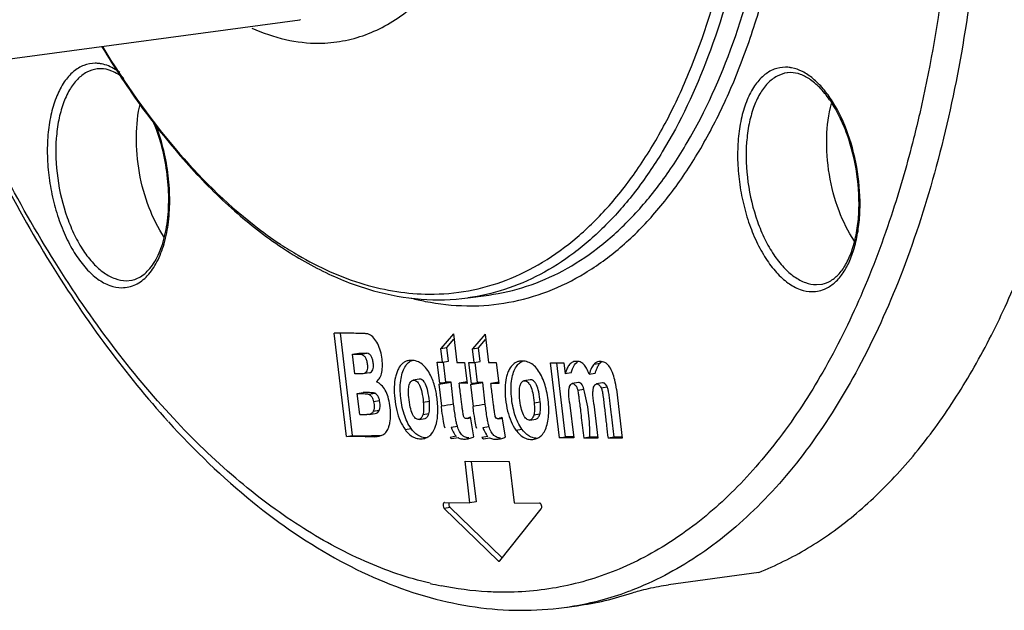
# Model space of a CAD drawing. Header units: millimetres. Extents: x -228268 to 1513407, y -439898 to -137408.
# Tile 59 of 125: x 205401 to 206872, y -289191 to -288309. Entities that reach past the tile are written whole.
import ezdxf

# ---------------------------------------------------------------- set-up
doc = ezdxf.new("R2010")
doc.units = ezdxf.units.MM
doc.layers.add('20_ALL_FEATURES', color=7, linetype='Continuous')

msp = doc.modelspace()

# ---------------------------------------------------------------- linework, layer by layer
at = {"layer": '20_ALL_FEATURES', "color": 7, "linetype": 'Continuous', "lineweight": 25}
for p, q in [((205105.4, -288405.6), (205819.2, -288309.5)), ((205820.1, -288309.4), (205819.2, -288309.5)), ((205521.3, -288382.4), (205516.4, -288382.7)), ((206552.7, -288388.3), (206547.9, -288388.6)), ((205559.7, -288698.8), (205568.1, -288698)), ((205568.1, -288698), (205568.4, -288697.9)), ((206591.1, -288704.7), (206599.5, -288703.9)), ((206599.5, -288703.9), (206599.9, -288703.8)), ((206070.1, -288724.4), (206101.4, -288720.2)), ((205888.8, -288931.6), (205870.6, -288777.1)), ((205897.9, -288930.1), (205879.8, -288777.1)), ((206048.6, -288778.1), (206030, -288800)), ((206048.6, -288778.1), (206053.6, -288820.7)), ((206039, -288798.5), (206049.5, -288786.1)), ((206095.9, -288778.4), (206077.3, -288800.3)), ((206086.3, -288798.8), (206096.8, -288786.4)), ((206095.9, -288778.4), (206100.9, -288820.9)), ((205898, -288808.5), (205907.1, -288807)), ((205910.3, -288808.7), (205919.4, -288807.2)), ((206030, -288800), (206039, -288798.5)), ((206032.4, -288820.6), (206030, -288800)), ((206041.4, -288819.1), (206039, -288798.5)), ((206077.3, -288800.3), (206086.3, -288798.8)), ((206079.7, -288820.8), (206077.3, -288800.3)), ((206088.7, -288819.3), (206086.3, -288798.8)), ((205901.5, -288837.8), (205898, -288808.5)), ((206024.6, -288820.5), (206032.4, -288820.6)), ((206028.3, -288851.8), (206024.6, -288820.5)), ((206032.4, -288820.6), (206041.4, -288819.1)), ((206037.3, -288850.3), (206033.8, -288820.4)), ((206053.6, -288820.7), (206065.3, -288820.7)), ((206065.3, -288820.7), (206069, -288852.1)), ((206071.9, -288820.8), (206079.7, -288820.8)), ((206075.6, -288852.1), (206071.9, -288820.8)), ((206079.7, -288820.8), (206088.7, -288819.3)), ((206084.6, -288850.6), (206081.1, -288820.7)), ((206100.9, -288820.9), (206112.6, -288821)), ((206112.6, -288821), (206116.3, -288852.3)), ((206193.9, -288821.5), (206213.7, -288821.6)), ((206207.1, -288933.5), (206193.9, -288821.5)), ((206216.2, -288932), (206203.1, -288821.5)), ((206213.7, -288821.6), (206215.6, -288838)), ((206258.8, -288823.3), (206267.8, -288821.8)), ((205922.9, -288836.2), (205913.9, -288837.7)), ((206224.6, -288836.5), (206215.6, -288838)), ((206224.6, -288836.5), (206226.7, -288830.5)), ((206251.4, -288838.2), (206260.5, -288836.7)), ((205997.4, -288845.8), (205988.4, -288847.3)), ((206026.8, -288853.4), (206045.1, -288850.4)), ((206028.3, -288851.8), (206037.3, -288850.3)), ((206045.1, -288850.4), (206037.3, -288850.3)), ((206049, -288883.3), (206045.1, -288850.4)), ((206066.4, -288850.5), (206057.3, -288852)), ((206069, -288850.5), (206066.4, -288850.5)), ((206074.1, -288853.7), (206092.4, -288850.6)), ((206075.6, -288852.1), (206084.6, -288850.6)), ((206092.4, -288850.6), (206084.6, -288850.6)), ((206096.3, -288883.5), (206092.4, -288850.6)), ((206113.7, -288850.8), (206104.6, -288852.3)), ((206116.3, -288850.8), (206113.7, -288850.8)), ((206163.1, -288846.7), (206154, -288848.2)), ((206235.3, -288851), (206226.3, -288852.5)), ((206271.5, -288851.5), (206262.5, -288853)), ((205905, -288867.2), (205914, -288865.7)), ((206026.8, -288853.4), (206030.7, -288886.2)), ((206036.1, -288851.9), (206028.3, -288851.8)), ((206069, -288852.1), (206057.3, -288852)), ((206074.1, -288853.7), (206078, -288886.5)), ((206083.4, -288852.1), (206075.6, -288852.1)), ((206116.3, -288852.3), (206104.6, -288852.3)), ((206234.5, -288862), (206243.5, -288860.5)), ((206269.3, -288858.8), (206278.4, -288857.3)), ((206292.2, -288860.7), (206300.9, -288934)), ((205908.7, -288898.6), (205905, -288867.2)), ((205922.4, -288868.4), (205931.4, -288866.9)), ((205938.4, -288877.9), (205929.4, -288879.4)), ((206003.6, -288880.1), (206012.7, -288878.6)), ((206169.3, -288881), (206178.3, -288879.5)), ((206222.1, -288880.8), (206228.4, -288933.6)), ((205937.8, -288892.8), (205928.8, -288894.3)), ((206031.5, -288892.9), (206030.7, -288886.2)), ((206078.8, -288893.1), (206078, -288886.5)), ((206258.6, -288883.1), (206264.6, -288933.8)), ((205908.7, -288898.6), (205919.2, -288898.6)), ((205922.6, -288898.4), (205931.6, -288896.9)), ((205997.4, -288905.8), (206006.4, -288904.3)), ((206012, -288897.3), (206003, -288898.8)), ((206069, -288904.6), (206074.4, -288903.7)), ((206079.2, -288931.8), (206074.1, -288902.2)), ((206116.3, -288904.8), (206121.7, -288903.9)), ((206126.5, -288932.1), (206121.4, -288902.4)), ((206163, -288906.8), (206172, -288905.3)), ((206177.7, -288898.2), (206168.6, -288899.7)), ((205976.4, -288921), (205985.5, -288919.5)), ((206045.4, -288917.4), (206054.5, -288915.9)), ((206092.7, -288917.7), (206101.8, -288916.2)), ((206142.1, -288921.9), (206151.1, -288920.4)), ((205888.8, -288931.6), (205897.9, -288930.1)), ((205916.9, -288931.8), (205888.8, -288931.6)), ((205897.9, -288930.1), (205926, -288930.3)), ((205916.9, -288931.8), (205926, -288930.3)), ((205929.1, -288930.3), (205926, -288930.3)), ((205930.6, -288931.8), (205933.7, -288931.4)), ((206052.9, -288931.1), (206043.7, -288932.7)), ((206046.2, -288934.5), (206055.5, -288933)), ((206100.2, -288931.4), (206091, -288932.9)), ((206093.5, -288934.8), (206102.8, -288933.3)), ((206207.1, -288933.5), (206216.2, -288932)), ((206228.4, -288933.6), (206207.1, -288933.5)), ((206228.4, -288932), (206216.2, -288932)), ((206252.4, -288932.2), (206243.3, -288933.7)), ((206264.6, -288933.8), (206243.3, -288933.7)), ((206264.6, -288932.2), (206252.4, -288932.2)), ((206288.7, -288932.4), (206279.7, -288933.9)), ((206300.9, -288934), (206279.7, -288933.9)), ((206300.9, -288932.4), (206288.7, -288932.4)), ((206066.1, -288968.4), (206132.1, -288968.8)), ((206073.4, -289030.3), (206066.1, -288968.4)), ((206075.4, -288968.5), (206082.5, -289028.7)), ((206132.1, -288968.8), (206139.4, -289030.6)), ((206044, -289037.1), (206035, -289038.6)), ((206035, -289038.6), (206115.3, -289116.9)), ((206035.3, -289030), (206073.4, -289030.3)), ((206121.5, -289112.6), (206044, -289037.1)), ((206082.5, -289028.7), (206073.4, -289030.3)), ((206117.9, -289116.9), (206179.8, -289039.5)), ((206139.4, -289030.6), (206177.5, -289030.8)), ((206115.3, -289116.9), (206117.9, -289116.4)), ((206504.9, -289134.1), (206370.1, -289152.7)), ((206214.2, -289186.5), (206233.4, -289183.9))]:
    msp.add_line(p, q, dxfattribs=at)
for centre, radius, start, end in [((206134.7, -288124), 624.1, 232.0484, 236.5186), ((206096.8, -288180.2), 556.4, 236.5825, 239.7613), ((206073.5, -288407.2), 329.1, 269.1225, 269.6722), ((205852.3, -292218), 3441, 89.3639, 89.6958), ((205985.5, -288840.2), 22.5, 94.0235, 99.3814), ((206151.1, -288841.2), 22.5, 94.0235, 99.3814), ((206232.5, -288834.5), 15.3, 91.7414, 99.3918), ((206064.4, -288918.7), 16.9, 221.794, 227.3885), ((206061.4, -288893.4), 42.3, 293.4782, 294.8516), ((206111.6, -288919), 16.9, 221.794, 227.3885), ((206108.7, -288893.6), 42.3, 293.4782, 294.8516), ((206132.5, -288651.6), 512.9, 256.6118, 258.4964), ((206153, -288737.3), 453.4, 280.1919, 290.8138), ((206173.6, -288740.1), 447.8, 277.6719, 288.5728), ((206151.1, -288715.8), 474.9, 269.6605, 277.6403), ((206154.6, -288744), 446.5, 277.6663, 280.1423)]:
    msp.add_arc(centre, radius, start, end, dxfattribs=at)
for points, knots in [([(206504.9, -289134.1), (206530.1, -289124.2), (206579.9, -289099.5), (206649.4, -289049.8), (206714.5, -288987.3), (206774.6, -288912.8), (206829.3, -288826.9), (206878.2, -288730.2), (206920.9, -288623.6), (206957, -288508), (206986.4, -288384.3), (207008.6, -288253.5), (207023.7, -288116.8), (207033.9, -287926.1), (207027.7, -287680.6), (206991.3, -287384.6), (206927, -287093.9), (206837, -286817.9), (206724.3, -286565.8), (206611.9, -286378.1), (206513, -286247.8), (206437.5, -286163.3), (206359.5, -286090.3), (206279.6, -286029.5), (206198.4, -285981.4), (206116.5, -285946.4), (206034.7, -285924.9), (205979.8, -285919.8), (205953, -285919.6)], [0, 0, 0, 0, 0.021126, 0.043193, 0.066511, 0.091318, 0.117759, 0.145907, 0.175769, 0.207298, 0.240401, 0.27495, 0.310784, 0.34772, 0.424044, 0.502159, 0.580164, 0.656163, 0.728388, 0.795332, 0.826483, 0.855953, 0.883706, 0.909762, 0.93421, 0.957215, 0.979036, 1, 1, 1, 1]), ([(206071.6, -288736.4), (206091.7, -288736.5), (206131.9, -288733), (206190.7, -288716.3), (206246.9, -288688.5), (206299.8, -288649.9), (206349, -288601), (206394, -288542.4), (206434.6, -288474.6), (206470.3, -288398.3), (206500.9, -288314.1), (206535.2, -288189.7), (206562.6, -288019.8), (206571.3, -287803.9), (206556.3, -287579.6), (206518, -287355.2), (206457.9, -287139), (206378.3, -286939.4), (206296.3, -286789.3), (206222.8, -286684.5), (206166.2, -286616.3), (206107.4, -286557.3), (206046.9, -286508), (205985.1, -286468.9), (205922.7, -286440.4), (205860.2, -286422.9), (205818.2, -286418.7), (205797.7, -286418.6)], [0, 0, 0, 0, 0.020975, 0.042005, 0.063598, 0.086224, 0.110248, 0.135927, 0.163417, 0.192779, 0.223999, 0.257001, 0.327755, 0.403604, 0.482628, 0.562671, 0.6415, 0.716974, 0.787202, 0.819899, 0.850797, 0.879829, 0.906994, 0.932369, 0.956124, 0.978544, 1, 1, 1, 1]), ([(206101.4, -288720.2), (206120.6, -288717.6), (206158.8, -288708.8), (206213.7, -288685.1), (206265.7, -288651.1), (206314.3, -288607.2), (206359.2, -288554.1), (206415.3, -288468.6), (206472.8, -288340.2), (206519.8, -288164.3), (206545.4, -287967.5), (206548.7, -287757), (206529.7, -287540), (206489, -287324.5), (206428, -287118.1), (206349, -286928.2), (206254.7, -286761.5), (206148.4, -286623.8), (206049.3, -286534.3), (205967.3, -286483.5), (205907.1, -286456.7), (205846.9, -286440.3), (205806.5, -286436.3), (205786.8, -286436.2)], [0, 0, 0, 0, 0.020808, 0.042026, 0.064119, 0.087465, 0.112342, 0.138928, 0.197456, 0.263015, 0.334636, 0.41079, 0.489595, 0.568983, 0.646845, 0.721177, 0.790235, 0.852712, 0.907975, 0.933018, 0.956507, 0.978716, 1, 1, 1, 1]), ([(206552.4, -286640.4), (206580.2, -286696.5), (206632.3, -286813.2), (206698.4, -286996.1), (206753.2, -287187.9), (206795.9, -287385.6), (206825.7, -287586.1), (206842.2, -287786.5), (206845.2, -287983.6), (206834.6, -288174.4), (206810.6, -288355.9), (206773.6, -288525.5), (206724, -288680.5), (206662.6, -288818.7), (206590.3, -288938), (206507.8, -289036.5), (206416.3, -289112.6), (206348.5, -289148.1), (206314.2, -289161.1)], [0, 0, 0, 0, 0.068474, 0.13952, 0.212394, 0.286296, 0.360397, 0.433862, 0.505875, 0.575662, 0.642517, 0.705833, 0.765134, 0.820117, 0.870703, 0.917101, 0.959878, 1, 1, 1, 1]), ([(206569.7, -286779.7), (206597.4, -286844.3), (206648.3, -286977.9), (206709.6, -287185.8), (206756.2, -287401.2), (206787.4, -287619.8), (206802.3, -287837.7), (206800.9, -288050.6), (206783.1, -288254.5), (206759.9, -288386), (206745.3, -288449.2)], [0, 0, 0, 0, 0.123813, 0.251471, 0.381251, 0.511354, 0.63997, 0.765343, 0.885836, 1, 1, 1, 1]), ([(206012.5, -288718.9), (206032.1, -288719.1), (206071.4, -288715.6), (206128.8, -288699.4), (206183.7, -288672.2), (206235.4, -288634.5), (206283.4, -288586.7), (206327.4, -288529.5), (206367, -288463.2), (206415, -288360.8), (206460.7, -288213.6), (206492.1, -288018.9), (206500.6, -287808), (206490.9, -287663.5), (206482.3, -287590.2)], [0, 0, 0, 0, 0.043466, 0.087042, 0.131788, 0.178674, 0.228457, 0.28167, 0.338634, 0.399478, 0.532455, 0.679073, 0.836241, 1, 1, 1, 1]), ([(206499.8, -287588.3), (206508.1, -287658.8), (206517.8, -287798.1), (206511.1, -288001.9), (206483.3, -288191.5), (206435.3, -288360.5), (206377.8, -288483.6), (206322.3, -288565.3), (206278.1, -288616.2), (206230.4, -288658.1), (206179.6, -288690.6), (206126, -288713.4), (206088.7, -288721.9), (206070.1, -288724.4)], [0, 0, 0, 0, 0.161481, 0.316958, 0.462843, 0.596248, 0.715421, 0.769645, 0.820467, 0.86826, 0.913585, 0.957193, 1, 1, 1, 1]), ([(205847.7, -288344.4), (205859.5, -288344.3), (205883.2, -288342.1), (205917.9, -288332.6), (205951.1, -288317), (205982.6, -288295.5), (206012.1, -288268.1), (206049.9, -288223), (206081.2, -288168.3), (206106.7, -288106.9), (206129.7, -288036.6), (206149.9, -287939.9), (206161.1, -287815.7), (206159.8, -287729.7), (206157.1, -287685.8)], [0, 0, 0, 0, 0.044265, 0.08863, 0.134023, 0.181309, 0.231229, 0.284338, 0.401428, 0.465702, 0.5333, 0.678317, 0.835263, 1, 1, 1, 1]), ([(205747.3, -288321.7), (205763.5, -288329), (205796.4, -288340.5), (205831, -288344.5), (205847.7, -288344.4)], [0, 0, 0, 0, 0.516056, 1, 1, 1, 1]), ([(205523.5, -288349.8), (205542.5, -288381.2), (205581.7, -288440.8), (205646.3, -288521.7), (205714.2, -288590.7), (205763, -288629.4), (205787.8, -288646.2)], [0, 0, 0, 0, 0.275349, 0.534133, 0.775688, 1, 1, 1, 1]), ([(205524.8, -288350.3), (205556.9, -288403.3), (205624.2, -288499.3), (205707.6, -288582.5), (205750.8, -288616.1)], [0, 0, 0, 0, 0.530646, 1, 1, 1, 1]), ([(205630.2, -288904.2), (205598.1, -288869.7), (205535.5, -288794.6), (205450.1, -288669.9), (205371.1, -288530.9), (205324.3, -288432), (205302.1, -288380.7)], [0, 0, 0, 0, 0.22811, 0.47175, 0.729638, 1, 1, 1, 1]), ([(205513.5, -288374.3), (205507.7, -288374.3), (205495.7, -288376.5), (205479.6, -288386.6), (205466, -288402.6), (205455.1, -288423.7), (205447.2, -288449.1), (205442.5, -288477.9), (205441.3, -288509.1), (205443.5, -288541.5), (205449, -288573.9), (205457.7, -288605.2), (205469.2, -288634), (205483.1, -288659.5), (205498.9, -288680.5), (205516.1, -288696.5), (205534.2, -288706.7), (205547, -288709.3), (205553.1, -288709.3)], [0, 0, 0, 0, 0.041853, 0.08597, 0.135605, 0.192436, 0.256666, 0.327488, 0.40341, 0.48251, 0.562629, 0.641536, 0.717086, 0.787384, 0.850993, 0.907168, 0.956249, 1, 1, 1, 1]), ([(205522.6, -288375.2), (205521.8, -288375.1), (205518.8, -288374.6), (205515.8, -288374.3), (205513.5, -288374.3)], [0, 0, 0, 0, 0.253864, 1, 1, 1, 1]), ([(205550.1, -288387.9), (205547.9, -288386.3), (205539.5, -288380.7), (205529.9, -288376.6), (205522.6, -288375.2)], [0, 0, 0, 0, 0.269545, 1, 1, 1, 1]), ([(206544.9, -288380.2), (206539.1, -288380.2), (206527.1, -288382.4), (206511, -288392.5), (206497.4, -288408.5), (206486.5, -288429.6), (206478.6, -288455), (206474, -288483.8), (206472.7, -288515), (206474.9, -288547.4), (206480.4, -288579.8), (206489.1, -288611.1), (206500.6, -288639.9), (206514.5, -288665.4), (206530.3, -288686.4), (206547.5, -288702.4), (206565.6, -288712.6), (206578.5, -288715.2), (206584.5, -288715.2)], [0, 0, 0, 0, 0.041853, 0.08597, 0.135605, 0.192436, 0.256666, 0.327488, 0.40341, 0.48251, 0.562629, 0.641536, 0.717086, 0.787384, 0.850993, 0.907168, 0.956249, 1, 1, 1, 1]), ([(206554, -288381.1), (206553.3, -288381), (206550.3, -288380.5), (206547.2, -288380.2), (206544.9, -288380.2)], [0, 0, 0, 0, 0.253864, 1, 1, 1, 1]), ([(205296.4, -288381.2), (205318.4, -288432.6), (205364.9, -288531.7), (205443.3, -288671.4), (205528.2, -288797.4), (205590.5, -288873.8), (205622.6, -288909.1)], [0, 0, 0, 0, 0.269028, 0.526351, 0.770408, 1, 1, 1, 1]), ([(205516.1, -288382.7), (205510.8, -288383.4), (205499.9, -288387.1), (205485.8, -288398.3), (205474, -288414.6), (205464.7, -288435.3), (205458.2, -288459.7), (205453.4, -288496.9), (205455.5, -288546.4), (205467, -288595), (205481.9, -288630.7), (205494.9, -288653.8), (205509.6, -288672.8), (205525.6, -288687.2), (205542.3, -288696.4), (205554.1, -288698.7), (205559.7, -288698.8)], [0, 0, 0, 0, 0.041918, 0.087271, 0.138698, 0.197291, 0.26292, 0.334617, 0.489528, 0.646739, 0.72115, 0.79028, 0.852821, 0.908138, 0.956624, 1, 1, 1, 1]), ([(205556, -288396.9), (205550.6, -288392.5), (205539.8, -288385.5), (205527.1, -288382.4), (205521.3, -288382.4)], [0, 0, 0, 0, 0.549183, 1, 1, 1, 1]), ([(206547.5, -288388.6), (206542.2, -288389.3), (206531.3, -288393), (206517.2, -288404.2), (206505.4, -288420.5), (206496.2, -288441.2), (206489.7, -288465.6), (206484.8, -288502.8), (206486.9, -288552.3), (206498.4, -288600.9), (206513.3, -288636.6), (206526.3, -288659.7), (206541, -288678.7), (206557, -288693.1), (206573.7, -288702.3), (206585.5, -288704.6), (206591.1, -288704.7)], [0, 0, 0, 0, 0.041918, 0.087271, 0.138698, 0.197291, 0.26292, 0.334617, 0.489528, 0.646739, 0.72115, 0.79028, 0.852821, 0.908138, 0.956624, 1, 1, 1, 1]), ([(206599.5, -288703.9), (206604.1, -288703), (206613.6, -288699.2), (206626.1, -288688.2), (206636.9, -288672.1), (206645.5, -288651.4), (206651.6, -288626.8), (206655.9, -288589.1), (206653.3, -288539.1), (206641.4, -288490.2), (206626.4, -288454.5), (206613.4, -288431.6), (206598.9, -288412.9), (206583.6, -288399), (206568.2, -288390.5), (206557.6, -288388.3), (206552.7, -288388.3)], [0, 0, 0, 0, 0.037138, 0.079618, 0.130303, 0.189724, 0.257102, 0.331034, 0.490807, 0.652368, 0.728447, 0.79867, 0.861438, 0.915675, 0.961314, 1, 1, 1, 1]), ([(206605.3, -288710.4), (206610.3, -288708), (206620, -288701.2), (206632, -288686.7), (206641.8, -288668.2), (206649.3, -288646.1), (206654.2, -288621.1), (206657.3, -288584.2), (206654.1, -288536.1), (206640.4, -288480.8), (206621.3, -288439.3), (206602, -288412.5), (206586.9, -288397.2), (206571, -288386.4), (206559.6, -288382.2), (206554, -288381.1)], [0, 0, 0, 0, 0.043208, 0.091419, 0.145818, 0.206594, 0.273224, 0.344677, 0.496206, 0.648475, 0.788387, 0.850513, 0.906324, 0.955831, 1, 1, 1, 1]), ([(205616.6, -288633.7), (205607.3, -288620.2), (205591.8, -288589), (205577.9, -288538), (205573.3, -288484.9), (205576.9, -288449.9), (205580.9, -288433.7)], [0, 0, 0, 0, 0.236371, 0.497085, 0.759345, 1, 1, 1, 1]), ([(206648, -288639.6), (206638.4, -288625.7), (206622.5, -288593.4), (206608.7, -288540.7), (206604.6, -288486.3), (206609.2, -288450.6), (206613.7, -288434.2)], [0, 0, 0, 0, 0.237643, 0.499779, 0.762031, 1, 1, 1, 1]), ([(206745.3, -288449.2), (206742.4, -288461.7), (206730.6, -288510.6), (206716.8, -288559), (206705.2, -288594.5)], [0, 0, 0, 0, 0.255671, 1, 1, 1, 1]), ([(205568.1, -288698), (205571.1, -288697.4), (205577.2, -288695.5), (205585.7, -288690.3), (205593.7, -288682.7), (205604.1, -288668.8), (205614.5, -288645.8), (205621.8, -288612.9), (205624.2, -288575.5), (205621.2, -288535.8), (205613.2, -288496.5), (205604.5, -288471.3), (205599.3, -288459.3)], [0, 0, 0, 0, 0.034737, 0.072022, 0.11336, 0.159891, 0.269216, 0.398516, 0.542989, 0.696214, 0.850994, 1, 1, 1, 1]), ([(205573.9, -288704.6), (205580.4, -288701.4), (205593, -288691.5), (205607.2, -288670.1), (205617.6, -288642.6), (205623.8, -288610.3), (205625.5, -288574.6), (205622.7, -288537.3), (205615.5, -288500.2), (205607.8, -288476.2), (205603.3, -288464.7)], [0, 0, 0, 0, 0.084025, 0.181542, 0.294875, 0.422918, 0.562365, 0.708587, 0.85628, 1, 1, 1, 1]), ([(206705.2, -288594.5), (206691.2, -288637.6), (206660.4, -288719.8), (206604.1, -288833.7), (206549.3, -288917.8), (206501.6, -288976.6), (206453.4, -289027.7), (206388.9, -289081.6), (206304.1, -289129.4), (206214.5, -289158), (206152.8, -289164), (206122.2, -289163.9)], [0, 0, 0, 0, 0.156019, 0.301548, 0.436604, 0.500403, 0.561861, 0.678419, 0.78838, 0.894507, 1, 1, 1, 1]), ([(205787.8, -288646.2), (205810.2, -288661.4), (205855.6, -288688), (205927.3, -288715.6), (205999.3, -288728.8), (206047, -288727.5), (206070.1, -288724.4)], [0, 0, 0, 0, 0.271465, 0.525556, 0.766475, 1, 1, 1, 1]), ([(205816.6, -288660.8), (205847.6, -288678.9), (205896.1, -288700.9), (205963.3, -288716.1), (205996.3, -288718.8), (206012.5, -288718.9)], [0, 0, 0, 0, 0.520854, 0.764387, 1, 1, 1, 1]), ([(205553.1, -288709.3), (205556.6, -288709.3), (205563.8, -288708.5), (205570.7, -288706.1), (205573.9, -288704.6)], [0, 0, 0, 0, 0.497134, 1, 1, 1, 1]), ([(206584.5, -288715.2), (206588.1, -288715.2), (206595.3, -288714.4), (206602.1, -288712), (206605.3, -288710.4)], [0, 0, 0, 0, 0.497134, 1, 1, 1, 1]), ([(205985.7, -288724.9), (205992.6, -288726.7), (206019.8, -288732.9), (206047.7, -288736), (206068.5, -288736.3)], [0, 0, 0, 0, 0.255467, 1, 1, 1, 1]), ([(205920.6, -288778.2), (205920.3, -288778.1), (205919.4, -288778), (205917.6, -288777.9), (205915.1, -288777.8), (205910.1, -288777.6), (205901.8, -288777.4), (205894.6, -288777.3), (205890.5, -288777.2)], [0, 0, 0, 0, 0.031419, 0.089314, 0.173915, 0.28534, 0.589002, 1, 1, 1, 1]), ([(205933.6, -288849.7), (205935.7, -288848.1), (205939.3, -288843.7), (205942.1, -288835), (205943, -288824.5), (205941.9, -288812.9), (205939.3, -288801.2), (205934.8, -288790.8), (205928.8, -288782.6), (205923.3, -288779.1), (205920.6, -288778.2)], [0, 0, 0, 0, 0.0951, 0.203958, 0.332241, 0.478821, 0.630363, 0.771147, 0.893566, 1, 1, 1, 1]), ([(205907.1, -288807), (205908.8, -288807), (205911.7, -288807.1), (205915.4, -288807.1), (205917.8, -288807.2), (205919, -288807.2), (205919.4, -288807.2)], [0, 0, 0, 0, 0.410293, 0.713706, 0.910252, 1, 1, 1, 1]), ([(205922.9, -288836.2), (205924.1, -288836), (205926.4, -288835.1), (205928.5, -288831.8), (205929.3, -288827.2), (205929, -288821.7), (205928.1, -288816.2), (205926.2, -288811.6), (205923.2, -288808.4), (205920.6, -288807.4), (205919.4, -288807.2)], [0, 0, 0, 0, 0.095606, 0.192943, 0.316405, 0.479333, 0.646782, 0.78115, 0.892544, 1, 1, 1, 1]), ([(205898, -288808.5), (205899.7, -288808.5), (205902.6, -288808.6), (205906.4, -288808.6), (205908.8, -288808.7), (205910, -288808.7), (205910.3, -288808.7)], [0, 0, 0, 0, 0.410293, 0.713706, 0.910252, 1, 1, 1, 1]), ([(205910.3, -288808.7), (205911.6, -288808.9), (205914.2, -288809.9), (205917.1, -288813.1), (205919, -288817.7), (205920, -288823.2), (205920.3, -288828.7), (205919.5, -288833.3), (205917.3, -288836.6), (205915, -288837.5), (205913.9, -288837.7)], [0, 0, 0, 0, 0.107456, 0.21885, 0.353218, 0.520667, 0.683595, 0.807057, 0.904394, 1, 1, 1, 1]), ([(205981.8, -288818.1), (205980.2, -288818.3), (205977.1, -288819.2), (205971.2, -288822.9), (205966.8, -288829), (205963.7, -288836.3), (205961.2, -288845.2), (205959.7, -288858.2), (205960.6, -288875), (205963.4, -288892.1), (205968.5, -288907.8), (205973.6, -288916.9), (205976.4, -288921)], [0, 0, 0, 0, 0.042561, 0.084472, 0.177857, 0.232407, 0.291289, 0.42084, 0.571759, 0.729319, 0.87076, 1, 1, 1, 1]), ([(205977.3, -288825.8), (205978.5, -288823.9), (205981.3, -288820.7), (205985, -288818.4), (205986.8, -288817.7)], [0, 0, 0, 0, 0.52072, 1, 1, 1, 1]), ([(206013.1, -288837.4), (206011.3, -288834.3), (206007.6, -288828.6), (206000.5, -288821.9), (205992.4, -288818.2), (205986.7, -288817.6), (205983.9, -288817.8)], [0, 0, 0, 0, 0.293367, 0.544994, 0.775523, 1, 1, 1, 1]), ([(206147.5, -288819), (206145.9, -288819.3), (206142.7, -288820.2), (206136.9, -288823.8), (206132.4, -288829.9), (206129.4, -288837.2), (206126.8, -288846.2), (206125.4, -288859.2), (206126.3, -288876), (206129.1, -288893), (206134.2, -288908.7), (206139.2, -288917.9), (206142.1, -288921.9)], [0, 0, 0, 0, 0.042561, 0.084472, 0.177857, 0.232407, 0.291289, 0.42084, 0.571759, 0.729319, 0.87076, 1, 1, 1, 1]), ([(206142.9, -288826.7), (206144.2, -288824.9), (206146.9, -288821.6), (206150.6, -288819.4), (206152.5, -288818.6)], [0, 0, 0, 0, 0.52072, 1, 1, 1, 1]), ([(206178.7, -288838.4), (206177, -288835.2), (206173.3, -288829.5), (206166.2, -288822.8), (206158.1, -288819.1), (206152.3, -288818.6), (206149.6, -288818.8)], [0, 0, 0, 0, 0.293367, 0.544994, 0.775523, 1, 1, 1, 1]), ([(206230, -288819.4), (206228, -288819.6), (206224, -288821.5), (206220, -288826.4), (206217.6, -288832.1), (206216.3, -288836), (206215.6, -288838)], [0, 0, 0, 0, 0.248496, 0.498839, 0.750455, 1, 1, 1, 1]), ([(206226.7, -288830.5), (206227.2, -288829.1), (206229.1, -288825), (206232, -288820.9), (206234.7, -288819.3)], [0, 0, 0, 0, 0.308451, 1, 1, 1, 1]), ([(206251.4, -288838.2), (206250.3, -288835.2), (206248.1, -288830), (206243.7, -288823.6), (206238.2, -288819.7), (206234.1, -288819.1), (206232, -288819.2)], [0, 0, 0, 0, 0.326721, 0.580212, 0.788652, 1, 1, 1, 1]), ([(206265.8, -288819.6), (206264.5, -288819.8), (206261.8, -288820.6), (206259.7, -288822.3), (206258.8, -288823.3)], [0, 0, 0, 0, 0.506269, 1, 1, 1, 1]), ([(206262.8, -288830.5), (206263.5, -288828.7), (206265, -288825.7), (206266.8, -288822.8), (206267.8, -288821.8)], [0, 0, 0, 0, 0.570012, 1, 1, 1, 1]), ([(206276.7, -288822.1), (206275.7, -288821.4), (206273.4, -288820.1), (206270.8, -288819.6), (206269.6, -288819.4)], [0, 0, 0, 0, 0.507548, 1, 1, 1, 1]), ([(206292.2, -288860.7), (206291.6, -288856.1), (206290.2, -288847.7), (206286.9, -288836.5), (206282.6, -288827.9), (206278.8, -288823.6), (206276.7, -288822.1)], [0, 0, 0, 0, 0.329312, 0.600985, 0.821318, 1, 1, 1, 1]), ([(205985.5, -288919.5), (205980.8, -288912.9), (205975.5, -288901.4), (205971.3, -288884.5), (205968.9, -288866.8), (205968.9, -288849.6), (205972.6, -288834.6), (205975.5, -288828.4), (205977.3, -288825.8)], [0, 0, 0, 0, 0.244726, 0.383143, 0.530892, 0.791811, 0.902337, 1, 1, 1, 1]), ([(206151.1, -288920.4), (206146.5, -288913.9), (206141.1, -288902.3), (206137, -288885.4), (206134.6, -288867.7), (206134.5, -288850.5), (206138.2, -288835.6), (206141.1, -288829.4), (206142.9, -288826.7)], [0, 0, 0, 0, 0.244726, 0.383143, 0.530892, 0.791811, 0.902337, 1, 1, 1, 1]), ([(206258.8, -288823.3), (206257.3, -288824.9), (206254.5, -288829.9), (206252.5, -288835), (206251.4, -288838.2)], [0, 0, 0, 0, 0.406694, 1, 1, 1, 1]), ([(206260.5, -288836.7), (206260.7, -288836.1), (206261.4, -288834), (206262.2, -288832), (206262.8, -288830.5)], [0, 0, 0, 0, 0.268445, 1, 1, 1, 1]), ([(205913.9, -288837.7), (205913.5, -288837.8), (205912.3, -288837.8), (205909.9, -288837.9), (205906.1, -288837.8), (205903.2, -288837.8), (205901.5, -288837.8)], [0, 0, 0, 0, 0.092398, 0.289806, 0.592332, 1, 1, 1, 1]), ([(205946.1, -288926.8), (205948.1, -288925.2), (205950.5, -288921.6), (205952.5, -288916.1), (205954.3, -288908.7), (205955.2, -288898.2), (205954, -288885.2), (205951.5, -288872.9), (205947.3, -288862.5), (205941.4, -288854.5), (205936.3, -288851), (205933.6, -288849.7)], [0, 0, 0, 0, 0.088681, 0.144481, 0.207557, 0.349757, 0.509483, 0.660184, 0.787127, 0.897396, 1, 1, 1, 1]), ([(205982.7, -288854.5), (205983, -288853.5), (205983.6, -288851.7), (205984.9, -288849.5), (205986.5, -288847.9), (205987.8, -288847.4), (205988.4, -288847.3)], [0, 0, 0, 0, 0.323783, 0.587581, 0.804781, 1, 1, 1, 1]), ([(205988.4, -288847.3), (205990.1, -288847), (205993.2, -288848.2), (205996.1, -288851.3), (205999.2, -288856.7), (206002, -288866.5), (206003.2, -288875.1), (206003.6, -288880.1)], [0, 0, 0, 0, 0.135962, 0.223305, 0.329715, 0.612847, 1, 1, 1, 1]), ([(206012.7, -288878.6), (206012.2, -288873.6), (206011, -288865), (206008.2, -288855.2), (206005.1, -288849.8), (206002.2, -288846.7), (205999.2, -288845.5), (205997.4, -288845.8)], [0, 0, 0, 0, 0.387153, 0.670285, 0.776695, 0.864038, 1, 1, 1, 1]), ([(206022.2, -288862.6), (206021.7, -288860.2), (206019.5, -288851.6), (206016.2, -288843.2), (206013.1, -288837.4)], [0, 0, 0, 0, 0.265458, 1, 1, 1, 1]), ([(206148.4, -288855.4), (206148.7, -288854.4), (206149.3, -288852.7), (206150.6, -288850.4), (206152.2, -288848.9), (206153.4, -288848.3), (206154, -288848.2)], [0, 0, 0, 0, 0.323783, 0.587581, 0.804781, 1, 1, 1, 1]), ([(206154, -288848.2), (206155.8, -288848), (206158.9, -288849.1), (206161.7, -288852.3), (206164.8, -288857.7), (206167.7, -288867.4), (206168.8, -288876), (206169.3, -288881)], [0, 0, 0, 0, 0.135962, 0.223305, 0.329715, 0.612847, 1, 1, 1, 1]), ([(206178.3, -288879.5), (206177.9, -288874.5), (206176.7, -288865.9), (206173.9, -288856.2), (206170.8, -288850.8), (206167.9, -288847.6), (206164.8, -288846.5), (206163.1, -288846.7)], [0, 0, 0, 0, 0.387153, 0.670285, 0.776695, 0.864038, 1, 1, 1, 1]), ([(206181.5, -288928.4), (206183.4, -288926.1), (206186.6, -288920.5), (206189.6, -288910.8), (206191.2, -288899.4), (206191.2, -288886.7), (206189.9, -288873.4), (206186.7, -288856.9), (206182.5, -288845.2), (206178.7, -288838.4)], [0, 0, 0, 0, 0.094612, 0.203329, 0.324144, 0.460806, 0.6088, 0.749739, 1, 1, 1, 1]), ([(206243.5, -288860.5), (206243.1, -288859), (206242.2, -288856.3), (206240.2, -288853.1), (206237.8, -288851.2), (206236, -288850.9), (206235.3, -288851)], [0, 0, 0, 0, 0.348514, 0.619135, 0.829741, 1, 1, 1, 1]), ([(206278.4, -288857.3), (206277.9, -288856.4), (206277, -288854.7), (206275.3, -288852.6), (206273.4, -288851.5), (206272.1, -288851.4), (206271.5, -288851.5)], [0, 0, 0, 0, 0.336236, 0.602678, 0.815051, 1, 1, 1, 1]), ([(205931.4, -288866.9), (205930.8, -288866.6), (205928.9, -288866.3), (205925.4, -288866), (205920.2, -288865.8), (205916.3, -288865.8), (205914, -288865.7)], [0, 0, 0, 0, 0.114787, 0.318855, 0.613772, 1, 1, 1, 1]), ([(205981.9, -288872.9), (205981.6, -288869.4), (205981.3, -288863.2), (205982, -288857), (205982.7, -288854.5)], [0, 0, 0, 0, 0.577643, 1, 1, 1, 1]), ([(206015.9, -288927.4), (206018.7, -288924.1), (206022.9, -288915.2), (206025.7, -288899.6), (206025.4, -288881.5), (206023.6, -288868.9), (206022.2, -288862.6)], [0, 0, 0, 0, 0.196161, 0.430325, 0.707526, 1, 1, 1, 1]), ([(206063.8, -288901.2), (206063.7, -288900.8), (206063.4, -288899.5), (206063, -288896.8), (206062.4, -288892.7), (206061.7, -288887.3), (206060.8, -288880.4), (206059.3, -288868.5), (206058.1, -288858.9), (206057.3, -288852)], [0, 0, 0, 0, 0.026589, 0.081217, 0.163968, 0.274864, 0.413912, 0.581116, 1, 1, 1, 1]), ([(206111.1, -288901.5), (206111, -288901.1), (206110.7, -288899.7), (206110.3, -288897.1), (206109.7, -288893), (206109, -288887.6), (206108.1, -288880.7), (206106.6, -288868.8), (206105.4, -288859.2), (206104.6, -288852.3)], [0, 0, 0, 0, 0.026589, 0.081217, 0.163968, 0.274864, 0.413912, 0.581116, 1, 1, 1, 1]), ([(206147.6, -288873.9), (206147.3, -288870.3), (206146.9, -288864.2), (206147.6, -288857.9), (206148.4, -288855.4)], [0, 0, 0, 0, 0.577643, 1, 1, 1, 1]), ([(206220.9, -288867.7), (206220.9, -288865.6), (206221, -288861.9), (206221.9, -288857.2), (206223.5, -288853.9), (206225.4, -288852.7), (206226.3, -288852.5)], [0, 0, 0, 0, 0.363465, 0.642385, 0.846392, 1, 1, 1, 1]), ([(206226.3, -288852.5), (206227, -288852.4), (206228.8, -288852.7), (206231.1, -288854.6), (206233.1, -288857.8), (206234, -288860.5), (206234.5, -288862)], [0, 0, 0, 0, 0.170258, 0.380863, 0.651483, 1, 1, 1, 1]), ([(206234.5, -288862), (206234.6, -288862.5), (206234.8, -288864.4), (206235.4, -288868.1), (206236.1, -288874), (206237.1, -288881.9), (206238.4, -288891.9), (206240.5, -288909.4), (206242.1, -288923.5), (206243.3, -288933.7)], [0, 0, 0, 0, 0.023804, 0.076506, 0.158122, 0.268656, 0.408111, 0.576486, 1, 1, 1, 1]), ([(206252.4, -288932.2), (206252.6, -288920), (206251.4, -288895.8), (206246.7, -288872.1), (206243.5, -288860.5)], [0, 0, 0, 0, 0.502546, 1, 1, 1, 1]), ([(206257.2, -288870.5), (206257.1, -288868), (206257, -288863.7), (206257.8, -288858.2), (206259.5, -288854.5), (206261.5, -288853.2), (206262.5, -288853)], [0, 0, 0, 0, 0.3815, 0.656961, 0.849505, 1, 1, 1, 1]), ([(206262.5, -288853), (206263.1, -288852.9), (206264.4, -288853), (206266.3, -288854.1), (206267.9, -288856.2), (206268.8, -288857.9), (206269.3, -288858.8)], [0, 0, 0, 0, 0.184958, 0.397337, 0.663775, 1, 1, 1, 1]), ([(206269.3, -288858.8), (206270, -288860.2), (206271, -288863.3), (206272.1, -288869.5), (206273, -288877.4), (206274.1, -288886.8), (206275.2, -288896.2), (206276.3, -288905.6), (206277.8, -288918.2), (206278.9, -288927.6), (206279.7, -288933.9)], [0, 0, 0, 0, 0.062495, 0.12509, 0.250041, 0.375036, 0.500027, 0.625023, 0.75002, 1, 1, 1, 1]), ([(206280.5, -288864.7), (206280.4, -288863.9), (206279.9, -288861.4), (206279.2, -288858.9), (206278.4, -288857.3)], [0, 0, 0, 0, 0.309106, 1, 1, 1, 1]), ([(206288.7, -288932.4), (206288, -288926.7), (206286.7, -288915.3), (206285, -288901), (206283.7, -288889.6), (206282.6, -288881.1), (206281.7, -288872.7), (206281, -288867.3), (206280.5, -288864.7)], [0, 0, 0, 0, 0.252374, 0.504972, 0.631285, 0.757188, 0.884159, 1, 1, 1, 1]), ([(205905, -288867.2), (205907.2, -288867.3), (205911.2, -288867.3), (205916.4, -288867.5), (205919.9, -288867.8), (205921.8, -288868.1), (205922.4, -288868.4)], [0, 0, 0, 0, 0.386228, 0.681145, 0.885213, 1, 1, 1, 1]), ([(205922.4, -288868.4), (205924.1, -288869.2), (205927.5, -288872.6), (205928.8, -288876.9), (205929.4, -288879.4)], [0, 0, 0, 0, 0.437111, 1, 1, 1, 1]), ([(205929.4, -288879.4), (205929.7, -288880.9), (205930.5, -288885.8), (205930.2, -288891.1), (205928.8, -288894.3)], [0, 0, 0, 0, 0.298168, 1, 1, 1, 1]), ([(205938.4, -288877.9), (205937.9, -288875.4), (205936.5, -288871.1), (205933.2, -288867.7), (205931.4, -288866.9)], [0, 0, 0, 0, 0.562889, 1, 1, 1, 1]), ([(205937.8, -288892.8), (205938.3, -288891.8), (205939.8, -288887), (205939.2, -288881.8), (205938.4, -288877.9)], [0, 0, 0, 0, 0.211472, 1, 1, 1, 1]), ([(205997.4, -288905.8), (205995.6, -288906.1), (205992.4, -288904.9), (205989.5, -288901.7), (205986.4, -288896.2), (205983.6, -288886.4), (205982.4, -288877.8), (205981.9, -288872.9)], [0, 0, 0, 0, 0.138536, 0.227465, 0.335597, 0.620234, 1, 1, 1, 1]), ([(206003.6, -288880.1), (206004, -288883.7), (206004.3, -288890), (206003.7, -288896.3), (206003, -288898.8)], [0, 0, 0, 0, 0.585659, 1, 1, 1, 1]), ([(206012, -288897.3), (206012.7, -288894.8), (206013.3, -288888.5), (206013, -288882.2), (206012.7, -288878.6)], [0, 0, 0, 0, 0.414341, 1, 1, 1, 1]), ([(206163, -288906.8), (206161.2, -288907.1), (206158.1, -288905.8), (206155.2, -288902.6), (206152, -288897.1), (206149.2, -288887.4), (206148, -288878.8), (206147.6, -288873.9)], [0, 0, 0, 0, 0.138536, 0.227465, 0.335597, 0.620234, 1, 1, 1, 1]), ([(206169.3, -288881), (206169.6, -288884.7), (206170, -288890.9), (206169.4, -288897.2), (206168.6, -288899.7)], [0, 0, 0, 0, 0.585659, 1, 1, 1, 1]), ([(206177.7, -288898.2), (206178.4, -288895.7), (206179, -288889.4), (206178.7, -288883.2), (206178.3, -288879.5)], [0, 0, 0, 0, 0.414341, 1, 1, 1, 1]), ([(206222.1, -288880.8), (206221.8, -288878.1), (206221.3, -288873.8), (206221, -288869.4), (206220.9, -288867.7)], [0, 0, 0, 0, 0.603811, 1, 1, 1, 1]), ([(206258.6, -288883.1), (206258.3, -288880.4), (206257.8, -288876.2), (206257.3, -288872), (206257.2, -288870.5)], [0, 0, 0, 0, 0.648626, 1, 1, 1, 1]), ([(205928.8, -288894.3), (205928.3, -288895.4), (205926.5, -288897.4), (205923.9, -288898.2), (205922.6, -288898.4)], [0, 0, 0, 0, 0.459882, 1, 1, 1, 1]), ([(205931.6, -288896.9), (205933, -288896.7), (205935.5, -288895.9), (205937.3, -288893.9), (205937.8, -288892.8)], [0, 0, 0, 0, 0.540118, 1, 1, 1, 1]), ([(206036.2, -288919), (206035.2, -288915.6), (206033.5, -288906.9), (206032.2, -288898.2), (206031.5, -288892.9)], [0, 0, 0, 0, 0.391793, 1, 1, 1, 1]), ([(206054.5, -288915.9), (206053.9, -288914.2), (206053, -288910.1), (206051, -288899.2), (206049.8, -288890), (206049, -288883.3)], [0, 0, 0, 0, 0.161893, 0.382253, 1, 1, 1, 1]), ([(206083.5, -288919.2), (206082.5, -288915.9), (206080.8, -288907.2), (206079.5, -288898.5), (206078.8, -288893.1)], [0, 0, 0, 0, 0.391793, 1, 1, 1, 1]), ([(206101.8, -288916.2), (206101.2, -288914.5), (206100.3, -288910.4), (206098.3, -288899.5), (206097.1, -288890.3), (206096.3, -288883.5)], [0, 0, 0, 0, 0.161893, 0.382253, 1, 1, 1, 1]), ([(205622.7, -288909.3), (205661.7, -288952.1), (205741.6, -289029.2), (205873.3, -289119.6), (205988.8, -289167.9), (206080.6, -289187.2), (206125.9, -289190.6), (206148.2, -289190.7)], [0, 0, 0, 0, 0.283539, 0.541738, 0.778206, 0.890462, 1, 1, 1, 1]), ([(206013.7, -289150.5), (205980.4, -289142.6), (205912.7, -289119.2), (205815.1, -289065.6), (205719.2, -288993.4), (205659.6, -288935.7), (205630.2, -288904.2)], [0, 0, 0, 0, 0.222801, 0.462069, 0.720675, 1, 1, 1, 1]), ([(205922.6, -288898.4), (205922.3, -288898.4), (205921.2, -288898.6), (205920.1, -288898.6), (205919.2, -288898.6)], [0, 0, 0, 0, 0.23304, 1, 1, 1, 1]), ([(206003, -288898.8), (206002.7, -288899.8), (206002, -288901.5), (206000.8, -288903.7), (205999.2, -288905.2), (205998, -288905.7), (205997.4, -288905.8)], [0, 0, 0, 0, 0.322807, 0.586267, 0.803863, 1, 1, 1, 1]), ([(206006.4, -288904.3), (206007, -288904.2), (206008.3, -288903.7), (206009.8, -288902.2), (206011.1, -288900), (206011.7, -288898.3), (206012, -288897.3)], [0, 0, 0, 0, 0.196137, 0.413733, 0.677193, 1, 1, 1, 1]), ([(206069, -288904.6), (206068.5, -288904.7), (206067.4, -288904.7), (206065.2, -288903.9), (206064.3, -288902.3), (206063.8, -288901.2)], [0, 0, 0, 0, 0.250239, 0.478064, 1, 1, 1, 1]), ([(206074.1, -288902.2), (206073.7, -288902.5), (206072.1, -288903.5), (206070.3, -288904.3), (206069, -288904.6)], [0, 0, 0, 0, 0.297587, 1, 1, 1, 1]), ([(206116.3, -288904.8), (206115.7, -288904.9), (206114.7, -288905), (206112.5, -288904.1), (206111.6, -288902.6), (206111.1, -288901.5)], [0, 0, 0, 0, 0.250239, 0.478064, 1, 1, 1, 1]), ([(206121.4, -288902.4), (206121, -288902.7), (206119.4, -288903.8), (206117.6, -288904.6), (206116.3, -288904.8)], [0, 0, 0, 0, 0.297587, 1, 1, 1, 1]), ([(206168.6, -288899.7), (206168.3, -288900.7), (206167.7, -288902.4), (206166.4, -288904.7), (206164.9, -288906.2), (206163.6, -288906.7), (206163, -288906.8)], [0, 0, 0, 0, 0.322807, 0.586267, 0.803863, 1, 1, 1, 1]), ([(206172, -288905.3), (206172.7, -288905.2), (206173.9, -288904.7), (206175.5, -288903.2), (206176.7, -288900.9), (206177.4, -288899.2), (206177.7, -288898.2)], [0, 0, 0, 0, 0.196137, 0.413733, 0.677193, 1, 1, 1, 1]), ([(205976.4, -288921), (205979.7, -288925.6), (205985.8, -288931.7), (205996.1, -288934.9), (206001.2, -288934.9), (206003.7, -288934.5)], [0, 0, 0, 0, 0.529371, 0.76503, 1, 1, 1, 1]), ([(205999.3, -288931.4), (205998, -288930.8), (205992.6, -288927.9), (205988.2, -288923.3), (205985.5, -288919.5)], [0, 0, 0, 0, 0.227997, 1, 1, 1, 1]), ([(206045.4, -288917.4), (206045.7, -288918.5), (206047, -288922.1), (206048.6, -288925.6), (206050.1, -288927.8)], [0, 0, 0, 0, 0.281738, 1, 1, 1, 1]), ([(206065.2, -288931.9), (206064, -288931.3), (206061, -288929.1), (206057.2, -288923.6), (206055.3, -288918.7), (206054.5, -288915.9)], [0, 0, 0, 0, 0.202469, 0.552701, 1, 1, 1, 1]), ([(206092.7, -288917.7), (206093, -288918.7), (206094.3, -288922.3), (206095.9, -288925.9), (206097.4, -288928.1)], [0, 0, 0, 0, 0.281738, 1, 1, 1, 1]), ([(206112.5, -288932.1), (206111.3, -288931.5), (206108.3, -288929.4), (206104.5, -288923.9), (206102.6, -288919), (206101.8, -288916.2)], [0, 0, 0, 0, 0.202469, 0.552701, 1, 1, 1, 1]), ([(206142.1, -288921.9), (206145.4, -288926.5), (206151.4, -288932.7), (206161.8, -288935.9), (206166.9, -288935.8), (206169.3, -288935.4)], [0, 0, 0, 0, 0.529371, 0.76503, 1, 1, 1, 1]), ([(206164.9, -288932.3), (206163.6, -288931.8), (206158.2, -288928.9), (206153.9, -288924.3), (206151.1, -288920.4)], [0, 0, 0, 0, 0.227997, 1, 1, 1, 1]), ([(205930.6, -288931.8), (205929.1, -288931.9), (205924.5, -288931.8), (205920, -288931.8), (205916.9, -288931.8)], [0, 0, 0, 0, 0.324455, 1, 1, 1, 1]), ([(205938.5, -288930.3), (205938, -288930.3), (205934.9, -288930.3), (205931.7, -288930.3), (205929.1, -288930.3)], [0, 0, 0, 0, 0.163784, 1, 1, 1, 1]), ([(205933.7, -288931.4), (205934.3, -288931.3), (205936.2, -288930.9), (205938.2, -288930.5), (205939.6, -288930.1)], [0, 0, 0, 0, 0.267039, 1, 1, 1, 1]), ([(205939.6, -288930.1), (205939.9, -288930), (205941.1, -288929.6), (205942.2, -288929.2), (205943.1, -288928.8)], [0, 0, 0, 0, 0.260708, 1, 1, 1, 1]), ([(206003.7, -288934.5), (206006, -288934.1), (206010.7, -288932.5), (206014.3, -288929.3), (206015.9, -288927.4)], [0, 0, 0, 0, 0.49665, 1, 1, 1, 1]), ([(206050.1, -288927.8), (206050.3, -288928), (206050.8, -288928.8), (206051.3, -288929.5), (206051.8, -288929.9)], [0, 0, 0, 0, 0.258595, 1, 1, 1, 1]), ([(206055.5, -288933), (206056.4, -288933.6), (206059.1, -288934.7), (206063.9, -288935.4), (206067.7, -288935.1), (206069.7, -288934.8)], [0, 0, 0, 0, 0.222382, 0.585451, 1, 1, 1, 1]), ([(206071.6, -288933.6), (206071.3, -288933.6), (206070.2, -288933.4), (206069.1, -288933.2), (206068.3, -288933)], [0, 0, 0, 0, 0.259496, 1, 1, 1, 1]), ([(206069.7, -288934.8), (206070.4, -288934.7), (206073.3, -288934.1), (206076.2, -288933.1), (206078.3, -288932.2)], [0, 0, 0, 0, 0.23815, 1, 1, 1, 1]), ([(206097.4, -288928.1), (206097.6, -288928.3), (206098.1, -288929), (206098.6, -288929.7), (206099.1, -288930.2)], [0, 0, 0, 0, 0.258595, 1, 1, 1, 1]), ([(206102.8, -288933.3), (206103.7, -288933.8), (206106.4, -288934.9), (206111.2, -288935.6), (206115, -288935.4), (206117, -288935.1)], [0, 0, 0, 0, 0.222382, 0.585451, 1, 1, 1, 1]), ([(206118.9, -288933.9), (206118.6, -288933.8), (206117.5, -288933.7), (206116.4, -288933.5), (206115.5, -288933.3)], [0, 0, 0, 0, 0.259496, 1, 1, 1, 1]), ([(206117, -288935.1), (206117.7, -288934.9), (206120.6, -288934.4), (206123.5, -288933.4), (206125.6, -288932.5)], [0, 0, 0, 0, 0.23815, 1, 1, 1, 1]), ([(206169.3, -288935.4), (206171.7, -288935), (206176.3, -288933.5), (206180, -288930.2), (206181.5, -288928.4)], [0, 0, 0, 0, 0.49665, 1, 1, 1, 1]), ([(206035.3, -289030), (206035, -289030), (206034.4, -289030.2), (206033.6, -289031.2), (206033.2, -289032.8), (206033.3, -289035.5), (206034, -289037.7), (206035, -289038.6)], [0, 0, 0, 0, 0.081036, 0.176625, 0.362171, 0.585764, 1, 1, 1, 1]), ([(206044, -289037.1), (206043.2, -289036.3), (206042.2, -289033.8), (206042.2, -289031.2), (206042.7, -289030)], [0, 0, 0, 0, 0.492646, 1, 1, 1, 1]), ([(206179.8, -289039.5), (206180.3, -289038.8), (206180.8, -289037), (206180.5, -289034.3), (206179.5, -289032), (206178.2, -289030.8), (206177.5, -289030.8)], [0, 0, 0, 0, 0.239072, 0.537561, 0.81165, 1, 1, 1, 1]), ([(206115.3, -289116.9), (206115.4, -289117), (206115.8, -289117.3), (206116.3, -289117.6), (206116.7, -289117.6)], [0, 0, 0, 0, 0.288203, 1, 1, 1, 1]), ([(206122.2, -289163.9), (206114.6, -289163.8), (206083.7, -289162.9), (206053, -289158.8), (206030.2, -289154.2)], [0, 0, 0, 0, 0.246646, 1, 1, 1, 1]), ([(206316.2, -289164.6), (206319.6, -289163.5), (206327.5, -289161.3), (206345.4, -289156.9), (206360.1, -289154.1), (206370.1, -289152.7)], [0, 0, 0, 0, 0.192156, 0.447977, 1, 1, 1, 1])]:
    msp.add_open_spline(points, degree=3, knots=knots, dxfattribs=at)
for points in [[(206269.6, -288819.4), (206268.3, -288819.3), (206267, -288819.4), (206265.8, -288819.6)], [(206267.8, -288821.8), (206268.6, -288820.9), (206269.5, -288820.2), (206270.5, -288819.6)], [(206049, -288883.3), (206042.9, -288884.3), (206036.8, -288885.2), (206030.7, -288886.2)], [(206096.3, -288883.5), (206090.2, -288884.5), (206084.1, -288885.5), (206078, -288886.5)], [(205943.1, -288928.8), (205944.1, -288928.2), (205945.2, -288927.6), (205946.1, -288926.8)], [(206008.1, -288933.3), (206005.1, -288933.2), (206002.1, -288932.6), (205999.3, -288931.4)], [(206043.7, -288932.7), (206044.4, -288933.4), (206045.3, -288934), (206046.2, -288934.5)], [(206068.3, -288933), (206067.2, -288932.7), (206066.2, -288932.4), (206065.2, -288931.9)], [(206091, -288932.9), (206091.7, -288933.7), (206092.6, -288934.3), (206093.5, -288934.8)], [(206115.5, -288933.3), (206114.5, -288933), (206113.5, -288932.6), (206112.5, -288932.1)], [(206173.8, -288934.2), (206170.8, -288934.2), (206167.7, -288933.5), (206164.9, -288932.3)], [(206116.7, -289117.6), (206117, -289117.6), (206117.3, -289117.4), (206117.6, -289117.2)], [(206117.6, -289117.2), (206117.7, -289117.1), (206117.8, -289117), (206117.9, -289116.9)]]:
    msp.add_open_spline(points, degree=3, dxfattribs=at)

doc.saveas('drawing.dxf')
